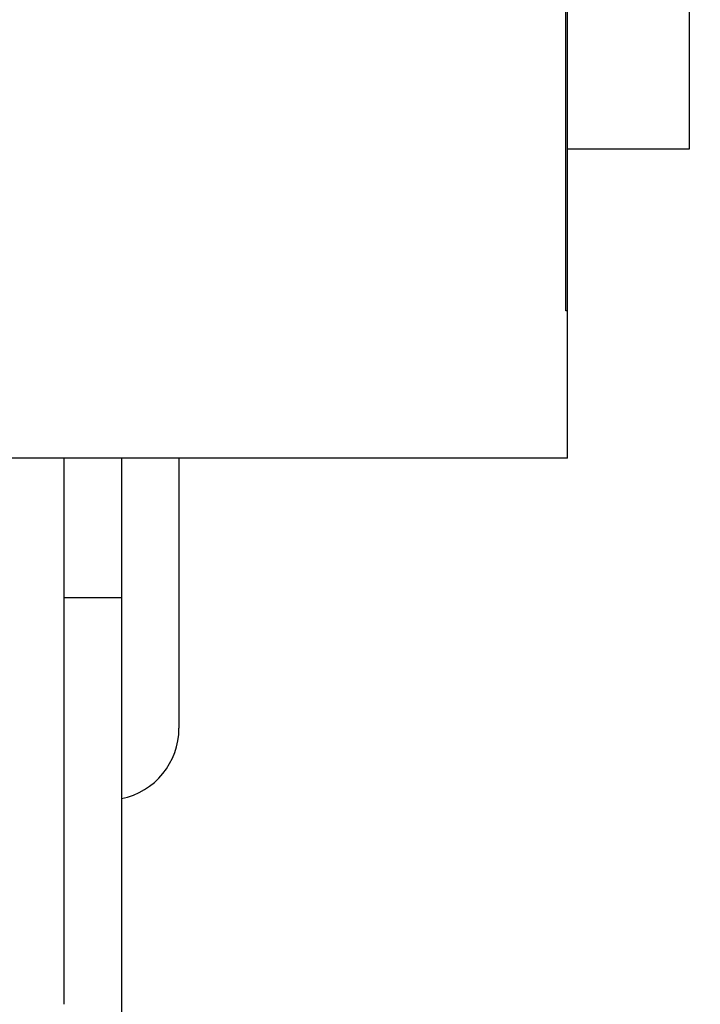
# Model space of a CAD drawing. Header units: inches. Extents: x 0 to 20790, y -12 to 14700.
# Tile 168 of 256: x 7664 to 7758, y 10446 to 10583. Entities that reach past the tile are written whole.
import ezdxf

# ---------------------------------------------------------------- set-up
doc = ezdxf.new("R2010")
doc.units = ezdxf.units.IN
doc.layers.add('1', color=7, linetype='Continuous', true_color=0xffffff)
doc.layers.add('254', color=7, linetype='Continuous', true_color=0xffffff)
doc.styles.add('latin_extended', font='simplex.shx')
doc.dimstyles.get("Standard").update_dxf_attribs({"dimtxt": 0.18, "dimasz": 0.18, "dimexe": 0.18, "dimexo": 0.0625, "dimgap": 0.09, "dimtad": 0, "dimtih": 1, "dimtoh": 1, "dimdec": 4, "dimzin": 0, "dimdsep": 46, "dimtxsty": 'Standard', "dimcen": 0.09, "dimadec": 0, "dimazin": 0, "dimtfac": 1, "dimtdec": 4, "dimtofl": 0, "dimtmove": 0, "dimatfit": 3, "dimfxl": 1, "dimtolj": 1, "dimtzin": 0, "dimarcsym": 0})

# ---------------------------------------------------------------- blocks, each defined once
blk = doc.blocks.new('_U12')
at = {"layer": '254', "color": 3, "linetype": 'Continuous', "lineweight": 13, "transparency": 16777216}
for p, q in [((1084.96, 11094.09), (1084.96, 8079.95)), ((8069.96, 9257.09), (8069.96, 8079.95)), ((1207.46, 8114.95), (7947.46, 8114.95))]:
    blk.add_line(p, q, dxfattribs=at)
at = {"layer": '254', "color": 3, "transparency": 16777216}
for points in [[(1207.46, 8135.36), (1207.46, 8094.53), (1084.96, 8114.95)], [(7947.46, 8094.53), (7947.46, 8135.36), (8069.96, 8114.95)]]:
    blk.add_solid(points, dxfattribs=at)
at = {"layer": 'Defpoints', "color": 0, "transparency": 16777216}
for p in [(1084.96, 11129.09), (8069.96, 9292.09), (8069.96, 8114.95)]:
    blk.add_point(p, dxfattribs=at)
at = {"layer": '254', "color": 2, "lineweight": 13, "transparency": 16777216, "insert": (4361.62, 8298.7), "char_height": 122.5, "attachment_point": 1, "style": 'latin_extended'}
blk.add_mtext('\\A1;6985', dxfattribs=at)

msp = doc.modelspace()

# ---------------------------------------------------------------- linework, layer by layer
at = {"layer": '1', "color": 2, "linetype": 'Continuous', "lineweight": 25}
for p, q in [((7739.73, 10542.592), (7739.73, 10589.092)), ((7739.956, 10542.592), (7739.956, 10589.092)), ((7756.956, 10565.092), (7756.956, 10589.097)), ((7739.956, 10565.092), (7756.956, 10565.092)), ((7739.956, 10542.592), (7739.73, 10542.592)), ((7739.956, 10522.092), (7739.956, 10542.592)), ((7739.956, 10522.092), (7579.956, 10522.092)), ((7669.956, 10522.092), (7669.956, 10446.213)), ((7677.956, 10522.093), (7677.956, 10502.693)), ((7685.956, 10522.094), (7685.956, 10484.592)), ((7677.956, 10502.693), (7669.955, 10502.693)), ((7677.956, 10502.693), (7677.956, 10410.093))]:
    msp.add_line(p, q, dxfattribs=at)
msp.add_arc((7675.956, 10484.592), 10, 281.53828, 0, dxfattribs=at)

# ---------------------------------------------------------------- dimensions: what is measured, and where the dimension line sits
at = {"layer": '254', "color": 2, "linetype": 'Continuous', "lineweight": 13}
dim = msp.add_linear_dim(base=(8069.956, 8114.946), p1=(1084.956, 11129.092), p2=(8069.956, 9292.092), dimstyle='Standard', override={"dimscale": 35, "dimtxt": 3.5, "dimasz": 3.5, "dimexe": 1, "dimexo": 1, "dimgap": 1.75, "dimtad": 1, "dimtih": 1, "dimtoh": 0, "dimdec": 2, "dimlfac": 1, "dimzin": 8, "dimdsep": 46, "dimlunit": 2, "dimtxsty": 'latin_extended', "dimsah": 1, "dimse1": 0, "dimse2": 0, "dimsd1": 0, "dimsd2": 0, "dimclrd": 3, "dimclre": 3, "dimclrt": 2, "dimtol": 0, "dimtm": -0.1, "dimtfac": 0.714286, "dimtdec": 3, "dimtofl": 1, "dimtmove": 0, "dimtzin": 8, "dimlwd": 13, "dimlwe": 13}, dxfattribs=at)
dim.commit()
dim.dimension.update_dxf_attribs({"geometry": '_U12', "text_midpoint": (4577.456, 8114.946), "dimtype": 160})

doc.saveas('drawing.dxf')
